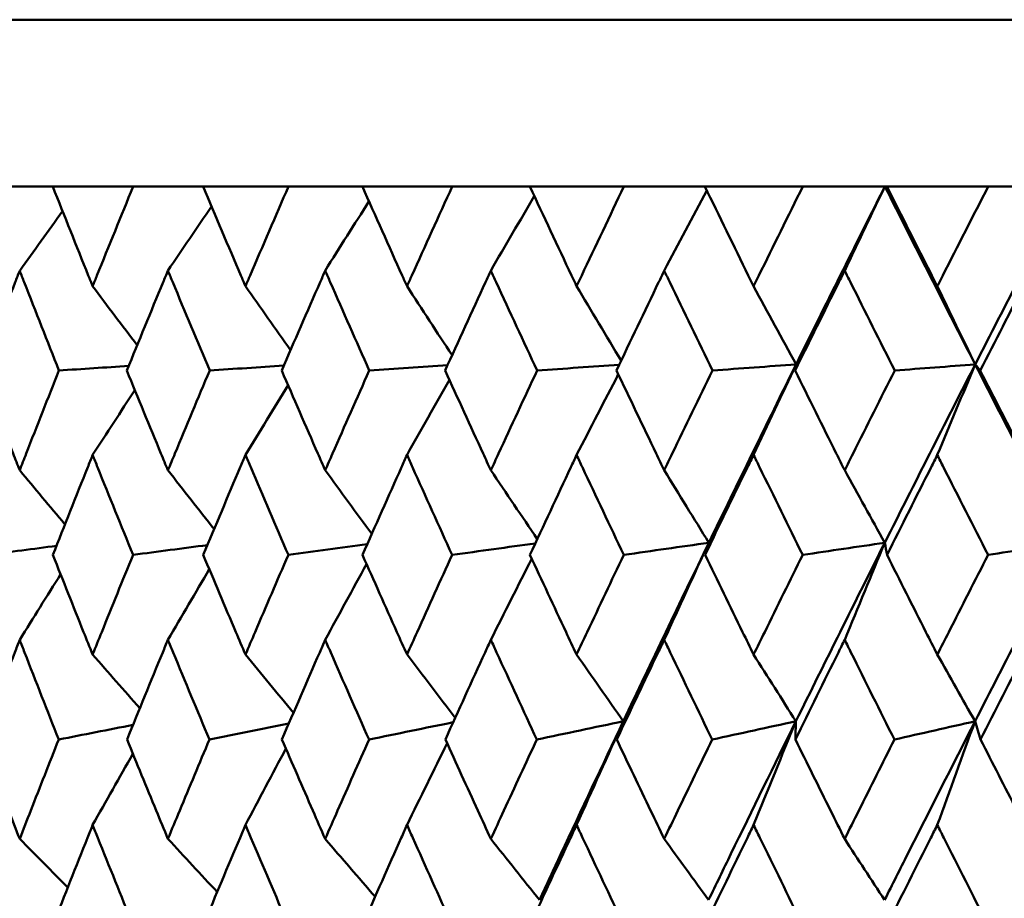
# Model space of a CAD drawing. Header units: millimetres. Extents: x 172 to 1631, y 500 to 2693.
# Tile 156 of 218: x 919.65 to 925.56, y 583.34 to 588.6. Entities that reach past the tile are written whole.
import ezdxf

# ---------------------------------------------------------------- set-up
doc = ezdxf.new("R2010")
doc.units = ezdxf.units.MM
doc.header["$LTSCALE"] = 10
doc.layers.add('Widoczne (ISO)', color=7, linetype='Continuous', lineweight=50)

msp = doc.modelspace()

# ---------------------------------------------------------------- linework, layer by layer
at = {"layer": 'Widoczne (ISO)'}
for p, q in [((916.2343, 588.6019), (952.2343, 588.6019)), ((919.4596, 587.6019), (919.8532, 587.6019)), ((920.3352, 587.6019), (919.8532, 587.6019)), ((920.3352, 587.6019), (920.7543, 587.6019)), ((921.2656, 587.6019), (920.7543, 587.6019)), ((921.2656, 587.6019), (921.7086, 587.6019)), ((922.2472, 587.6019), (921.7086, 587.6019)), ((922.2472, 587.6019), (922.7123, 587.6019)), ((923.2761, 587.6019), (922.7123, 587.6019)), ((923.2761, 587.6019), (923.7616, 587.6019)), ((924.3483, 587.6019), (923.7616, 587.6019)), ((924.3483, 587.6019), (924.8401, 587.6019)), ((924.8401, 587.6019), (924.8521, 587.6019)), ((925.4594, 587.6019), (924.8521, 587.6019)), ((925.4594, 587.6019), (925.9316, 587.6019))]:
    msp.add_line(p, q, dxfattribs=at)
msp.add_circle((934.2343, 549.6019), 50, dxfattribs=at)
for points, knots in [([(919.8532, 587.6019), (919.9236, 587.4243), (919.9946, 587.2467), (920.0748, 587.0474), (920.0834, 587.0259), (920.0921, 587.0043)], [0, 0, 0, 0, 0.06135239, 0.06135239, 0.06879633, 0.06879633, 0.06879633, 0.06879633]), ([(920.0921, 587.0043), (920.1008, 587.0259), (920.1095, 587.0474), (920.1899, 587.2466), (920.2623, 587.4243), (920.3352, 587.6019)], [0.05393723, 0.05393723, 0.05393723, 0.05393723, 0.06137399, 0.06137399, 0.12273355, 0.12273355, 0.12273355, 0.12273355]), ([(920.7543, 587.6019), (920.8292, 587.4243), (920.9045, 587.2467), (920.9896, 587.0474), (920.9988, 587.0259), (921.008, 587.0043)], [0, 0, 0, 0, 0.06135239, 0.06135239, 0.06879633, 0.06879633, 0.06879633, 0.06879633]), ([(921.008, 587.0043), (921.0172, 587.0259), (921.0264, 587.0474), (921.1118, 587.2466), (921.1884, 587.4243), (921.2656, 587.6019)], [0.05393723, 0.05393723, 0.05393723, 0.05393723, 0.06137399, 0.06137399, 0.12273355, 0.12273355, 0.12273355, 0.12273355]), ([(921.7086, 587.6019), (921.7876, 587.4243), (921.8671, 587.2467), (921.9567, 587.0474), (921.9664, 587.0259), (921.9761, 587.0043)], [0, 0, 0, 0, 0.06135239, 0.06135239, 0.06879633, 0.06879633, 0.06879633, 0.06879633]), ([(921.9761, 587.0043), (921.9858, 587.0259), (921.9955, 587.0474), (922.0854, 587.2466), (922.166, 587.4243), (922.2472, 587.6019)], [0.05393723, 0.05393723, 0.05393723, 0.05393723, 0.06137399, 0.06137399, 0.12273355, 0.12273355, 0.12273355, 0.12273355]), ([(922.7123, 587.6019), (922.7952, 587.4243), (922.8785, 587.2467), (922.9723, 587.0474), (922.9824, 587.0259), (922.9926, 587.0043)], [0, 0, 0, 0, 0.06135239, 0.06135239, 0.06879633, 0.06879633, 0.06879633, 0.06879633]), ([(922.9926, 587.0043), (923.0027, 587.0259), (923.0129, 587.0474), (923.1069, 587.2466), (923.1913, 587.4243), (923.2761, 587.6019)], [0.05393723, 0.05393723, 0.05393723, 0.05393723, 0.06137399, 0.06137399, 0.12273355, 0.12273355, 0.12273355, 0.12273355]), ([(923.7616, 587.6019), (923.8479, 587.4243), (923.9346, 587.2467), (924.0323, 587.0474), (924.0429, 587.0259), (924.0534, 587.0043)], [0, 0, 0, 0, 0.06135239, 0.06135239, 0.06879633, 0.06879633, 0.06879633, 0.06879633]), ([(924.0534, 587.0043), (924.064, 587.0259), (924.0746, 587.0474), (924.1724, 587.2466), (924.2601, 587.4243), (924.3483, 587.6019)], [0.05393723, 0.05393723, 0.05393723, 0.05393723, 0.06137399, 0.06137399, 0.12273355, 0.12273355, 0.12273355, 0.12273355]), ([(924.8521, 587.6019), (924.9416, 587.4243), (925.0315, 587.2467), (925.1326, 587.0474), (925.1435, 587.0259), (925.1544, 587.0043)], [0, 0, 0, 0, 0.06135239, 0.06135239, 0.06879633, 0.06879633, 0.06879633, 0.06879633]), ([(925.1544, 587.0043), (925.1654, 587.0259), (925.1763, 587.0474), (925.2776, 587.2466), (925.3683, 587.4243), (925.4594, 587.6019)], [0.05393723, 0.05393723, 0.05393723, 0.05393723, 0.06137399, 0.06137399, 0.12273355, 0.12273355, 0.12273355, 0.12273355]), ([(919.6549, 587.0977), (919.6458, 587.0745), (919.6368, 587.0513), (919.5592, 586.8519), (919.4912, 586.6756), (919.4239, 586.4993)], [0.05804162, 0.05804162, 0.05804162, 0.05804162, 0.06605559, 0.06605559, 0.12689392, 0.12689392, 0.12689392, 0.12689392]), ([(919.8901, 586.4993), (919.8203, 586.6756), (919.7509, 586.8518), (919.673, 587.0512), (919.6639, 587.0745), (919.6549, 587.0977)], [0.00523804, 0.00523804, 0.00523804, 0.00523804, 0.06606705, 0.06606705, 0.07409033, 0.07409033, 0.07409033, 0.07409033]), ([(920.5433, 587.0977), (920.5337, 587.0745), (920.524, 587.0513), (920.4414, 586.8519), (920.3689, 586.6756), (920.297, 586.4993)], [0.05804162, 0.05804162, 0.05804162, 0.05804162, 0.06605559, 0.06605559, 0.12689392, 0.12689392, 0.12689392, 0.12689392]), ([(920.7936, 586.4993), (920.7193, 586.6756), (920.6456, 586.8518), (920.5626, 587.0512), (920.553, 587.0745), (920.5433, 587.0977)], [0.00523804, 0.00523804, 0.00523804, 0.00523804, 0.06606705, 0.06606705, 0.07409033, 0.07409033, 0.07409033, 0.07409033]), ([(921.4858, 587.0977), (921.4756, 587.0745), (921.4654, 587.0513), (921.378, 586.8519), (921.3014, 586.6756), (921.2252, 586.4993)], [0.05804162, 0.05804162, 0.05804162, 0.05804162, 0.06605559, 0.06605559, 0.12689392, 0.12689392, 0.12689392, 0.12689392]), ([(921.75, 586.4993), (921.6717, 586.6756), (921.5938, 586.8518), (921.5062, 587.0512), (921.496, 587.0745), (921.4858, 587.0977)], [0.00523804, 0.00523804, 0.00523804, 0.00523804, 0.06606705, 0.06606705, 0.07409033, 0.07409033, 0.07409033, 0.07409033]), ([(922.4786, 587.0977), (922.4679, 587.0745), (922.4572, 587.0513), (922.3654, 586.8519), (922.2848, 586.6756), (922.2047, 586.4993)], [0.05804162, 0.05804162, 0.05804162, 0.05804162, 0.06605559, 0.06605559, 0.12689392, 0.12689392, 0.12689392, 0.12689392]), ([(922.7558, 586.4993), (922.6737, 586.6756), (922.592, 586.8518), (922.5, 587.0512), (922.4893, 587.0745), (922.4786, 587.0977)], [0.00523804, 0.00523804, 0.00523804, 0.00523804, 0.06606705, 0.06606705, 0.07409033, 0.07409033, 0.07409033, 0.07409033]), ([(923.5177, 587.0977), (923.5066, 587.0745), (923.4954, 587.0513), (923.3996, 586.8519), (923.3154, 586.6756), (923.2317, 586.4993)], [0.05804162, 0.05804162, 0.05804162, 0.05804162, 0.06605559, 0.06605559, 0.12689392, 0.12689392, 0.12689392, 0.12689392]), ([(923.8068, 586.4993), (923.7213, 586.6756), (923.6361, 586.8518), (923.5401, 587.0512), (923.5289, 587.0745), (923.5177, 587.0977)], [0.00523804, 0.00523804, 0.00523804, 0.00523804, 0.06606705, 0.06606705, 0.07409033, 0.07409033, 0.07409033, 0.07409033]), ([(924.5992, 587.0977), (924.5876, 587.0745), (924.576, 587.0513), (924.4766, 586.8519), (924.3891, 586.6756), (924.3021, 586.4993)], [0.05804162, 0.05804162, 0.05804162, 0.05804162, 0.06605559, 0.06605559, 0.12689392, 0.12689392, 0.12689392, 0.12689392]), ([(924.899, 586.4993), (924.8104, 586.6756), (924.722, 586.8518), (924.6224, 587.0512), (924.6108, 587.0745), (924.5992, 587.0977)], [0.00523804, 0.00523804, 0.00523804, 0.00523804, 0.06606705, 0.06606705, 0.07409033, 0.07409033, 0.07409033, 0.07409033]), ([(925.7187, 587.0977), (925.7067, 587.0745), (925.6947, 587.0513), (925.5921, 586.8519), (925.5017, 586.6756), (925.4117, 586.4993)], [0.05804162, 0.05804162, 0.05804162, 0.05804162, 0.06605559, 0.06605559, 0.12689392, 0.12689392, 0.12689392, 0.12689392]), ([(919.4239, 586.4993), (919.4874, 586.3334), (919.5514, 586.1674), (919.6288, 585.968), (919.6418, 585.9345), (919.6549, 585.9011)], [0.00418374, 0.00418374, 0.00418374, 0.00418374, 0.06147247, 0.06147247, 0.07302352, 0.07302352, 0.07302352, 0.07302352]), ([(919.6549, 585.9011), (919.6679, 585.9345), (919.681, 585.968), (919.7589, 586.1674), (919.8243, 586.3334), (919.8901, 586.4993)], [0.04993807, 0.04993807, 0.04993807, 0.04993807, 0.0614821, 0.0614821, 0.11877783, 0.11877783, 0.11877783, 0.11877783]), ([(920.297, 586.4993), (920.3648, 586.3334), (920.433, 586.1674), (920.5156, 585.968), (920.5294, 585.9345), (920.5433, 585.9011)], [0.00418374, 0.00418374, 0.00418374, 0.00418374, 0.06147247, 0.06147247, 0.07302352, 0.07302352, 0.07302352, 0.07302352]), ([(920.5433, 585.9011), (920.5572, 585.9345), (920.5711, 585.968), (920.654, 586.1674), (920.7236, 586.3334), (920.7936, 586.4993)], [0.04993807, 0.04993807, 0.04993807, 0.04993807, 0.0614821, 0.0614821, 0.11877783, 0.11877783, 0.11877783, 0.11877783]), ([(921.2252, 586.4993), (921.297, 586.3334), (921.3692, 586.1674), (921.4564, 585.968), (921.4711, 585.9345), (921.4858, 585.9011)], [0.00418374, 0.00418374, 0.00418374, 0.00418374, 0.06147247, 0.06147247, 0.07302352, 0.07302352, 0.07302352, 0.07302352]), ([(921.4858, 585.9011), (921.5004, 585.9345), (921.5151, 585.968), (921.6028, 586.1674), (921.6762, 586.3334), (921.75, 586.4993)], [0.04993807, 0.04993807, 0.04993807, 0.04993807, 0.0614821, 0.0614821, 0.11877783, 0.11877783, 0.11877783, 0.11877783]), ([(922.2047, 586.4993), (922.2802, 586.3334), (922.3561, 586.1674), (922.4478, 585.968), (922.4631, 585.9345), (922.4786, 585.9011)], [0.00418374, 0.00418374, 0.00418374, 0.00418374, 0.06147247, 0.06147247, 0.07302352, 0.07302352, 0.07302352, 0.07302352]), ([(922.4786, 585.9011), (922.4939, 585.9345), (922.5094, 585.968), (922.6014, 586.1674), (922.6784, 586.3334), (922.7558, 586.4993)], [0.04993807, 0.04993807, 0.04993807, 0.04993807, 0.0614821, 0.0614821, 0.11877783, 0.11877783, 0.11877783, 0.11877783]), ([(923.2317, 586.4993), (923.3106, 586.3334), (923.3899, 586.1674), (923.4856, 585.968), (923.5016, 585.9345), (923.5177, 585.9011)], [0.00418374, 0.00418374, 0.00418374, 0.00418374, 0.06147247, 0.06147247, 0.07302352, 0.07302352, 0.07302352, 0.07302352]), ([(923.5177, 585.9011), (923.5338, 585.9345), (923.5499, 585.968), (923.6459, 586.1674), (923.7262, 586.3334), (923.8068, 586.4993)], [0.04993807, 0.04993807, 0.04993807, 0.04993807, 0.0614821, 0.0614821, 0.11877783, 0.11877783, 0.11877783, 0.11877783]), ([(924.3021, 586.4993), (924.3842, 586.3334), (924.4665, 586.1674), (924.5658, 585.968), (924.5825, 585.9345), (924.5992, 585.9011)], [0.00418374, 0.00418374, 0.00418374, 0.00418374, 0.06147247, 0.06147247, 0.07302352, 0.07302352, 0.07302352, 0.07302352]), ([(924.5992, 585.9011), (924.6159, 585.9345), (924.6326, 585.968), (924.7322, 586.1674), (924.8154, 586.3334), (924.899, 586.4993)], [0.04993807, 0.04993807, 0.04993807, 0.04993807, 0.0614821, 0.0614821, 0.11877783, 0.11877783, 0.11877783, 0.11877783]), ([(925.4117, 586.4993), (925.4966, 586.3334), (925.5816, 586.1674), (925.6842, 585.968), (925.7014, 585.9345), (925.7187, 585.9011)], [0.00418374, 0.00418374, 0.00418374, 0.00418374, 0.06147247, 0.06147247, 0.07302352, 0.07302352, 0.07302352, 0.07302352]), ([(920.0921, 585.993), (920.0823, 585.9686), (920.0725, 585.9441), (919.9925, 585.7445), (919.9229, 585.5694), (919.8538, 585.3942)], [0.06241522, 0.06241522, 0.06241522, 0.06241522, 0.0708546, 0.0708546, 0.13127416, 0.13127416, 0.13127416, 0.13127416]), ([(920.3345, 585.3942), (920.2631, 585.5693), (920.1921, 585.7444), (920.1118, 585.944), (920.102, 585.9685), (920.0921, 585.993)], [0.01044349, 0.01044349, 0.01044349, 0.01044349, 0.07085106, 0.07085106, 0.07930241, 0.07930241, 0.07930241, 0.07930241]), ([(921.008, 585.993), (920.9976, 585.9686), (920.9872, 585.9441), (920.9023, 585.7445), (920.8284, 585.5694), (920.755, 585.3942)], [0.06241522, 0.06241522, 0.06241522, 0.06241522, 0.0708546, 0.0708546, 0.13127416, 0.13127416, 0.13127416, 0.13127416]), ([(921.2649, 585.3942), (921.1892, 585.5693), (921.1141, 585.7444), (921.0289, 585.944), (921.0185, 585.9685), (921.008, 585.993)], [0.01044349, 0.01044349, 0.01044349, 0.01044349, 0.07085106, 0.07085106, 0.07930241, 0.07930241, 0.07930241, 0.07930241]), ([(921.9761, 585.993), (921.9651, 585.9686), (921.9542, 585.9441), (921.8648, 585.7445), (921.7868, 585.5694), (921.7093, 585.3942)], [0.06241522, 0.06241522, 0.06241522, 0.06241522, 0.0708546, 0.0708546, 0.13127416, 0.13127416, 0.13127416, 0.13127416]), ([(922.2464, 585.3942), (922.1669, 585.5693), (922.0878, 585.7444), (921.9981, 585.944), (921.9871, 585.9685), (921.9761, 585.993)], [0.01044349, 0.01044349, 0.01044349, 0.01044349, 0.07085106, 0.07085106, 0.07930241, 0.07930241, 0.07930241, 0.07930241]), ([(922.9926, 585.993), (922.9811, 585.9686), (922.9696, 585.9441), (922.876, 585.7445), (922.7943, 585.5694), (922.7131, 585.3942)], [0.06241522, 0.06241522, 0.06241522, 0.06241522, 0.0708546, 0.0708546, 0.13127416, 0.13127416, 0.13127416, 0.13127416]), ([(923.2753, 585.3942), (923.1922, 585.5693), (923.1095, 585.7444), (923.0156, 585.944), (923.0041, 585.9685), (922.9926, 585.993)], [0.01044349, 0.01044349, 0.01044349, 0.01044349, 0.07085106, 0.07085106, 0.07930241, 0.07930241, 0.07930241, 0.07930241]), ([(924.0534, 585.993), (924.0415, 585.9686), (924.0295, 585.9441), (923.9321, 585.7445), (923.847, 585.5694), (923.7624, 585.3942)], [0.06241522, 0.06241522, 0.06241522, 0.06241522, 0.0708546, 0.0708546, 0.13127416, 0.13127416, 0.13127416, 0.13127416]), ([(924.3474, 585.3942), (924.2611, 585.5693), (924.1751, 585.7444), (924.0774, 585.944), (924.0654, 585.9685), (924.0534, 585.993)], [0.01044349, 0.01044349, 0.01044349, 0.01044349, 0.07085106, 0.07085106, 0.07930241, 0.07930241, 0.07930241, 0.07930241]), ([(925.1544, 585.993), (925.1421, 585.9686), (925.1297, 585.9441), (925.0288, 585.7445), (924.9407, 585.5694), (924.8529, 585.3942)], [0.06241522, 0.06241522, 0.06241522, 0.06241522, 0.0708546, 0.0708546, 0.13127416, 0.13127416, 0.13127416, 0.13127416]), ([(925.4586, 585.3942), (925.3693, 585.5693), (925.2803, 585.7444), (925.1792, 585.944), (925.1668, 585.9685), (925.1544, 585.993)], [0.01044349, 0.01044349, 0.01044349, 0.01044349, 0.07085106, 0.07085106, 0.07930241, 0.07930241, 0.07930241, 0.07930241]), ([(919.8538, 585.3942), (919.9147, 585.2401), (919.9761, 585.0861), (920.0559, 584.8869), (920.074, 584.8417), (920.0921, 584.7966)], [0.00838421, 0.00838421, 0.00838421, 0.00838421, 0.06155515, 0.06155515, 0.07712864, 0.07712864, 0.07712864, 0.07712864]), ([(920.0921, 584.7966), (920.1103, 584.8417), (920.1284, 584.8868), (920.2088, 585.086), (920.2715, 585.2401), (920.3345, 585.3942)], [0.04598621, 0.04598621, 0.04598621, 0.04598621, 0.06155279, 0.06155279, 0.11473062, 0.11473062, 0.11473062, 0.11473062]), ([(920.755, 585.3942), (920.8197, 585.2401), (920.8849, 585.0861), (920.9695, 584.8869), (920.9888, 584.8417), (921.008, 584.7966)], [0.00838421, 0.00838421, 0.00838421, 0.00838421, 0.06155515, 0.06155515, 0.07712864, 0.07712864, 0.07712864, 0.07712864]), ([(921.008, 584.7966), (921.0273, 584.8417), (921.0465, 584.8868), (921.1318, 585.086), (921.1981, 585.2401), (921.2649, 585.3942)], [0.04598621, 0.04598621, 0.04598621, 0.04598621, 0.06155279, 0.06155279, 0.11473062, 0.11473062, 0.11473062, 0.11473062]), ([(921.7093, 585.3942), (921.7777, 585.2401), (921.8463, 585.0861), (921.9356, 584.8869), (921.9558, 584.8417), (921.9761, 584.7966)], [0.00838421, 0.00838421, 0.00838421, 0.00838421, 0.06155515, 0.06155515, 0.07712864, 0.07712864, 0.07712864, 0.07712864]), ([(921.9761, 584.7966), (921.9964, 584.8417), (922.0167, 584.8868), (922.1065, 585.086), (922.1763, 585.2401), (922.2464, 585.3942)], [0.04598621, 0.04598621, 0.04598621, 0.04598621, 0.06155279, 0.06155279, 0.11473062, 0.11473062, 0.11473062, 0.11473062]), ([(922.7131, 585.3942), (922.7847, 585.2401), (922.8567, 585.0861), (922.9502, 584.8869), (922.9714, 584.8417), (922.9926, 584.7966)], [0.00838421, 0.00838421, 0.00838421, 0.00838421, 0.06155515, 0.06155515, 0.07712864, 0.07712864, 0.07712864, 0.07712864]), ([(922.9926, 584.7966), (923.0138, 584.8417), (923.035, 584.8868), (923.129, 585.086), (923.202, 585.2401), (923.2753, 585.3942)], [0.04598621, 0.04598621, 0.04598621, 0.04598621, 0.06155279, 0.06155279, 0.11473062, 0.11473062, 0.11473062, 0.11473062]), ([(923.7624, 585.3942), (923.837, 585.2401), (923.912, 585.0861), (924.0093, 584.8869), (924.0313, 584.8417), (924.0534, 584.7966)], [0.00838421, 0.00838421, 0.00838421, 0.00838421, 0.06155515, 0.06155515, 0.07712864, 0.07712864, 0.07712864, 0.07712864]), ([(924.0534, 584.7966), (924.0755, 584.8417), (924.0976, 584.8868), (924.1953, 585.086), (924.2712, 585.2401), (924.3474, 585.3942)], [0.04598621, 0.04598621, 0.04598621, 0.04598621, 0.06155279, 0.06155279, 0.11473062, 0.11473062, 0.11473062, 0.11473062]), ([(924.8529, 585.3942), (924.9303, 585.2401), (925.008, 585.0861), (925.1087, 584.8869), (925.1316, 584.8417), (925.1544, 584.7966)], [0.00838421, 0.00838421, 0.00838421, 0.00838421, 0.06155515, 0.06155515, 0.07712864, 0.07712864, 0.07712864, 0.07712864]), ([(925.1544, 584.7966), (925.1773, 584.8417), (925.2002, 584.8868), (925.3013, 585.086), (925.3798, 585.2401), (925.4586, 585.3942)], [0.04598621, 0.04598621, 0.04598621, 0.04598621, 0.06155279, 0.06155279, 0.11473062, 0.11473062, 0.11473062, 0.11473062]), ([(919.6549, 584.8854), (919.6451, 584.8601), (919.6353, 584.8348), (919.5582, 584.6355), (919.4914, 584.4615), (919.4251, 584.2874)], [0.06686277, 0.06686277, 0.06686277, 0.06686277, 0.07557848, 0.07557848, 0.13558897, 0.13558897, 0.13558897, 0.13558897]), ([(919.8888, 584.2874), (919.8202, 584.4614), (919.752, 584.6354), (919.6745, 584.8347), (919.6647, 584.8601), (919.6549, 584.8854)], [0.01556037, 0.01556037, 0.01556037, 0.01556037, 0.07555527, 0.07555527, 0.08428623, 0.08428623, 0.08428623, 0.08428623]), ([(920.5433, 584.8854), (920.5329, 584.8601), (920.5224, 584.8348), (920.4403, 584.6355), (920.3691, 584.4615), (920.2984, 584.2874)], [0.06686277, 0.06686277, 0.06686277, 0.06686277, 0.07557848, 0.07557848, 0.13558897, 0.13558897, 0.13558897, 0.13558897]), ([(920.7922, 584.2874), (920.7192, 584.4614), (920.6467, 584.6354), (920.5642, 584.8347), (920.5538, 584.8601), (920.5433, 584.8854)], [0.01556037, 0.01556037, 0.01556037, 0.01556037, 0.07555527, 0.07555527, 0.08428623, 0.08428623, 0.08428623, 0.08428623]), ([(921.4858, 584.8854), (921.4747, 584.8601), (921.4637, 584.8348), (921.3769, 584.6355), (921.3015, 584.4615), (921.2266, 584.2874)], [0.06686277, 0.06686277, 0.06686277, 0.06686277, 0.07557848, 0.07557848, 0.13558897, 0.13558897, 0.13558897, 0.13558897]), ([(921.7486, 584.2874), (921.6716, 584.4614), (921.5951, 584.6354), (921.5079, 584.8347), (921.4968, 584.8601), (921.4858, 584.8854)], [0.01556037, 0.01556037, 0.01556037, 0.01556037, 0.07555527, 0.07555527, 0.08428623, 0.08428623, 0.08428623, 0.08428623]), ([(922.4786, 584.8854), (922.467, 584.8601), (922.4554, 584.8348), (922.3642, 584.6355), (922.285, 584.4615), (922.2062, 584.2874)], [0.06686277, 0.06686277, 0.06686277, 0.06686277, 0.07557848, 0.07557848, 0.13558897, 0.13558897, 0.13558897, 0.13558897]), ([(922.7542, 584.2874), (922.6736, 584.4614), (922.5933, 584.6354), (922.5018, 584.8347), (922.4902, 584.8601), (922.4786, 584.8854)], [0.01556037, 0.01556037, 0.01556037, 0.01556037, 0.07555527, 0.07555527, 0.08428623, 0.08428623, 0.08428623, 0.08428623]), ([(923.5177, 584.8854), (923.5056, 584.8601), (923.4935, 584.8348), (923.3983, 584.6355), (923.3156, 584.4615), (923.2333, 584.2874)], [0.06686277, 0.06686277, 0.06686277, 0.06686277, 0.07557848, 0.07557848, 0.13558897, 0.13558897, 0.13558897, 0.13558897]), ([(923.8052, 584.2874), (923.7211, 584.4614), (923.6374, 584.6354), (923.542, 584.8347), (923.5298, 584.8601), (923.5177, 584.8854)], [0.01556037, 0.01556037, 0.01556037, 0.01556037, 0.07555527, 0.07555527, 0.08428623, 0.08428623, 0.08428623, 0.08428623]), ([(924.5992, 584.8854), (924.5866, 584.8601), (924.5741, 584.8348), (924.4752, 584.6355), (924.3893, 584.4615), (924.3038, 584.2874)], [0.06686277, 0.06686277, 0.06686277, 0.06686277, 0.07557848, 0.07557848, 0.13558897, 0.13558897, 0.13558897, 0.13558897]), ([(924.8974, 584.2874), (924.8102, 584.4614), (924.7234, 584.6354), (924.6243, 584.8347), (924.6118, 584.8601), (924.5992, 584.8854)], [0.01556037, 0.01556037, 0.01556037, 0.01556037, 0.07555527, 0.07555527, 0.08428623, 0.08428623, 0.08428623, 0.08428623]), ([(925.7187, 584.8854), (925.7057, 584.8601), (925.6928, 584.8348), (925.5907, 584.6355), (925.5019, 584.4615), (925.4134, 584.2874)], [0.06686277, 0.06686277, 0.06686277, 0.06686277, 0.07557848, 0.07557848, 0.13558897, 0.13558897, 0.13558897, 0.13558897]), ([(923.2724, 584.3969), (923.1468, 584.1319), (923.0221, 583.8669), (922.8556, 583.51), (922.8129, 583.418), (922.7702, 583.326)], [0.3692784, 0.3692784, 0.3692784, 0.3692784, 0.4608442, 0.4608442, 0.492629, 0.492629, 0.492629, 0.492629]), ([(924.3068, 584.3969), (924.1761, 584.1319), (924.0463, 583.8669), (923.8727, 583.51), (923.8281, 583.418), (923.7836, 583.326)], [0.3692784, 0.3692784, 0.3692784, 0.3692784, 0.4608442, 0.4608442, 0.492629, 0.492629, 0.492629, 0.492629]), ([(925.3805, 584.3969), (925.2452, 584.1319), (925.1107, 583.8669), (924.9307, 583.51), (924.8844, 583.418), (924.8382, 583.326)], [0.3692784, 0.3692784, 0.3692784, 0.3692784, 0.4608442, 0.4608442, 0.492629, 0.492629, 0.492629, 0.492629]), ([(919.4251, 584.2874), (919.4794, 584.1454), (919.534, 584.0034), (919.6109, 583.8049), (919.6329, 583.7484), (919.6549, 583.6919)], [0.01259731, 0.01259731, 0.01259731, 0.01259731, 0.06159863, 0.06159863, 0.08110666, 0.08110666, 0.08110666, 0.08110666]), ([(919.6549, 583.6919), (919.6769, 583.7484), (919.6989, 583.8049), (919.7766, 584.0034), (919.8325, 584.1454), (919.8888, 584.2874)], [0.04208868, 0.04208868, 0.04208868, 0.04208868, 0.06158988, 0.06158988, 0.11059803, 0.11059803, 0.11059803, 0.11059803]), ([(920.2984, 584.2874), (920.3563, 584.1454), (920.4146, 584.0034), (920.4965, 583.8049), (920.5199, 583.7484), (920.5433, 583.6919)], [0.01259731, 0.01259731, 0.01259731, 0.01259731, 0.06159863, 0.06159863, 0.08110666, 0.08110666, 0.08110666, 0.08110666]), ([(920.5433, 583.6919), (920.5667, 583.7484), (920.5902, 583.8049), (920.6729, 584.0034), (920.7324, 584.1454), (920.7922, 584.2874)], [0.04208868, 0.04208868, 0.04208868, 0.04208868, 0.06158988, 0.06158988, 0.11059803, 0.11059803, 0.11059803, 0.11059803]), ([(921.2266, 584.2874), (921.288, 584.1454), (921.3496, 584.0034), (921.4363, 583.8049), (921.461, 583.7484), (921.4858, 583.6919)], [0.01259731, 0.01259731, 0.01259731, 0.01259731, 0.06159863, 0.06159863, 0.08110666, 0.08110666, 0.08110666, 0.08110666]), ([(921.4858, 583.6919), (921.5105, 583.7484), (921.5354, 583.8049), (921.6227, 584.0034), (921.6855, 584.1454), (921.7486, 584.2874)], [0.04208868, 0.04208868, 0.04208868, 0.04208868, 0.06158988, 0.06158988, 0.11059803, 0.11059803, 0.11059803, 0.11059803]), ([(922.2062, 584.2874), (922.2707, 584.1454), (922.3356, 584.0034), (922.4266, 583.8049), (922.4525, 583.7484), (922.4786, 583.6919)], [0.01259731, 0.01259731, 0.01259731, 0.01259731, 0.06159863, 0.06159863, 0.08110666, 0.08110666, 0.08110666, 0.08110666]), ([(922.4786, 583.6919), (922.5046, 583.7484), (922.5306, 583.8049), (922.6223, 584.0034), (922.6881, 584.1454), (922.7542, 584.2874)], [0.04208868, 0.04208868, 0.04208868, 0.04208868, 0.06158988, 0.06158988, 0.11059803, 0.11059803, 0.11059803, 0.11059803]), ([(923.2333, 584.2874), (923.3007, 584.1454), (923.3684, 584.0034), (923.4635, 583.8049), (923.4906, 583.7484), (923.5177, 583.6919)], [0.01259731, 0.01259731, 0.01259731, 0.01259731, 0.06159863, 0.06159863, 0.08110666, 0.08110666, 0.08110666, 0.08110666]), ([(923.5177, 583.6919), (923.5449, 583.7484), (923.572, 583.8049), (923.6677, 584.0034), (923.7363, 584.1454), (923.8052, 584.2874)], [0.04208868, 0.04208868, 0.04208868, 0.04208868, 0.06158988, 0.06158988, 0.11059803, 0.11059803, 0.11059803, 0.11059803]), ([(924.3038, 584.2874), (924.3739, 584.1454), (924.4442, 584.0034), (924.5429, 583.8049), (924.571, 583.7484), (924.5992, 583.6919)], [0.01259731, 0.01259731, 0.01259731, 0.01259731, 0.06159863, 0.06159863, 0.08110666, 0.08110666, 0.08110666, 0.08110666]), ([(924.5992, 583.6919), (924.6273, 583.7484), (924.6555, 583.8049), (924.7547, 584.0034), (924.8259, 584.1454), (924.8974, 584.2874)], [0.04208868, 0.04208868, 0.04208868, 0.04208868, 0.06158988, 0.06158988, 0.11059803, 0.11059803, 0.11059803, 0.11059803]), ([(925.4134, 584.2874), (925.4859, 584.1454), (925.5586, 584.0034), (925.6605, 583.8049), (925.6896, 583.7484), (925.7187, 583.6919)], [0.01259731, 0.01259731, 0.01259731, 0.01259731, 0.06159863, 0.06159863, 0.08110666, 0.08110666, 0.08110666, 0.08110666]), ([(920.0921, 583.7757), (920.0819, 583.7501), (920.0717, 583.7246), (919.9924, 583.526), (919.9239, 583.3529), (919.8558, 583.1798)], [0.07138254, 0.07138254, 0.07138254, 0.07138254, 0.08018544, 0.08018544, 0.13983561, 0.13983561, 0.13983561, 0.13983561]), ([(920.3324, 583.1798), (920.2621, 583.3528), (920.1922, 583.5259), (920.1126, 583.7245), (920.1024, 583.7501), (920.0921, 583.7757)], [0.02053386, 0.02053386, 0.02053386, 0.02053386, 0.08016461, 0.08016461, 0.08898694, 0.08898694, 0.08898694, 0.08898694]), ([(921.008, 583.7757), (920.9972, 583.7501), (920.9864, 583.7246), (920.9022, 583.526), (920.8294, 583.3529), (920.7571, 583.1798)], [0.07138254, 0.07138254, 0.07138254, 0.07138254, 0.08018544, 0.08018544, 0.13983561, 0.13983561, 0.13983561, 0.13983561]), ([(921.2627, 583.1798), (921.1882, 583.3528), (921.1142, 583.5259), (921.0298, 583.7245), (921.0189, 583.7501), (921.008, 583.7757)], [0.02053386, 0.02053386, 0.02053386, 0.02053386, 0.08016461, 0.08016461, 0.08898694, 0.08898694, 0.08898694, 0.08898694]), ([(921.9761, 583.7757), (921.9647, 583.7501), (921.9533, 583.7246), (921.8647, 583.526), (921.7879, 583.3529), (921.7116, 583.1798)], [0.07138254, 0.07138254, 0.07138254, 0.07138254, 0.08018544, 0.08018544, 0.13983561, 0.13983561, 0.13983561, 0.13983561]), ([(922.2441, 583.1798), (922.1658, 583.3528), (922.0879, 583.5259), (921.999, 583.7245), (921.9876, 583.7501), (921.9761, 583.7757)], [0.02053386, 0.02053386, 0.02053386, 0.02053386, 0.08016461, 0.08016461, 0.08898694, 0.08898694, 0.08898694, 0.08898694]), ([(922.9926, 583.7757), (922.9806, 583.7501), (922.9687, 583.7246), (922.8759, 583.526), (922.7955, 583.3529), (922.7154, 583.1798)], [0.07138254, 0.07138254, 0.07138254, 0.07138254, 0.08018544, 0.08018544, 0.13983561, 0.13983561, 0.13983561, 0.13983561]), ([(923.2729, 583.1798), (923.1911, 583.3528), (923.1096, 583.5259), (923.0166, 583.7245), (923.0046, 583.7501), (922.9926, 583.7757)], [0.02053386, 0.02053386, 0.02053386, 0.02053386, 0.08016461, 0.08016461, 0.08898694, 0.08898694, 0.08898694, 0.08898694]), ([(924.0534, 583.7757), (924.041, 583.7501), (924.0286, 583.7246), (923.932, 583.526), (923.8482, 583.3529), (923.7648, 583.1798)], [0.07138254, 0.07138254, 0.07138254, 0.07138254, 0.08018544, 0.08018544, 0.13983561, 0.13983561, 0.13983561, 0.13983561]), ([(924.345, 583.1798), (924.2599, 583.3528), (924.1752, 583.5259), (924.0784, 583.7245), (924.0659, 583.7501), (924.0534, 583.7757)], [0.02053386, 0.02053386, 0.02053386, 0.02053386, 0.08016461, 0.08016461, 0.08898694, 0.08898694, 0.08898694, 0.08898694]), ([(925.1544, 583.7757), (925.1416, 583.7501), (925.1287, 583.7246), (925.0287, 583.526), (924.9419, 583.3529), (924.8555, 583.1798)], [0.07138254, 0.07138254, 0.07138254, 0.07138254, 0.08018544, 0.08018544, 0.13983561, 0.13983561, 0.13983561, 0.13983561]), ([(925.456, 583.1798), (925.3681, 583.3528), (925.2805, 583.5259), (925.1803, 583.7245), (925.1673, 583.7501), (925.1544, 583.7757)], [0.02053386, 0.02053386, 0.02053386, 0.02053386, 0.08016461, 0.08016461, 0.08898694, 0.08898694, 0.08898694, 0.08898694])]:
    msp.add_open_spline(points, degree=3, knots=knots, dxfattribs=at)
for points in [[(923.5177, 587.0977), (923.6026, 587.2583), (923.6877, 587.4185), (923.773, 587.5783)], [(924.8401, 587.6019), (924.661, 587.2467), (924.4836, 586.8913), (924.3078, 586.5357)], [(924.5992, 587.0977), (924.6793, 587.2662), (924.7596, 587.4343), (924.8401, 587.6019)], [(924.8401, 587.6019), (925.0191, 587.2467), (925.1996, 586.8913), (925.3813, 586.5357)], [(925.9316, 587.6019), (925.7467, 587.2467), (925.5632, 586.8913), (925.3813, 586.5357)], [(921.4858, 587.0977), (921.573, 587.2365), (921.6605, 587.3749), (921.7481, 587.5131)], [(922.4786, 587.0977), (922.5652, 587.2471), (922.652, 587.3961), (922.739, 587.5448)], [(919.6549, 587.0977), (919.7404, 587.2167), (919.8261, 587.3354), (919.912, 587.4539)], [(920.5433, 587.0977), (920.6302, 587.2264), (920.7173, 587.3548), (920.8045, 587.483)], [(920.0921, 587.0043), (920.1809, 586.8862), (920.2698, 586.7682), (920.3588, 586.6504)], [(921.008, 587.0043), (921.0979, 586.8765), (921.1879, 586.7488), (921.278, 586.6213)], [(921.9761, 587.0043), (922.0661, 586.8663), (922.1561, 586.7284), (922.2463, 586.5908)], [(922.9926, 587.0043), (923.0815, 586.8554), (923.1706, 586.7068), (923.2598, 586.5584)], [(924.0534, 587.0043), (924.1381, 586.8478), (924.2229, 586.6916), (924.3078, 586.5357)], [(925.1544, 587.0043), (925.23, 586.8478), (925.3056, 586.6916), (925.3813, 586.5357)], [(920.3082, 586.5267), (920.1688, 586.5176), (920.0295, 586.5084), (919.8901, 586.4993)], [(921.238, 586.529), (921.0899, 586.5191), (920.9417, 586.5092), (920.7936, 586.4993)], [(922.2193, 586.5314), (922.0629, 586.5207), (921.9065, 586.51), (921.75, 586.4993)], [(923.2481, 586.5339), (923.084, 586.5224), (922.9199, 586.5109), (922.7558, 586.4993)], [(924.3078, 586.5357), (924.1319, 586.1796), (923.9576, 585.8233), (923.7851, 585.467)], [(924.3078, 586.5357), (924.1408, 586.5236), (923.9738, 586.5114), (923.8068, 586.4993)], [(924.0534, 585.993), (924.138, 586.1744), (924.2228, 586.3553), (924.3078, 586.5357)], [(924.3078, 586.5357), (924.3059, 586.5236), (924.304, 586.5114), (924.3021, 586.4993)], [(925.3813, 586.5357), (925.1992, 586.1796), (925.0186, 585.8233), (924.8396, 585.467)], [(925.3813, 586.5357), (925.2206, 586.5236), (925.0598, 586.5114), (924.899, 586.4993)], [(925.1544, 585.993), (925.2299, 586.1744), (925.3055, 586.3553), (925.3813, 586.5357)], [(925.3813, 586.5357), (925.5633, 586.1796), (925.7466, 585.8233), (925.9311, 585.467)], [(925.3813, 586.5357), (925.3915, 586.5236), (925.4016, 586.5114), (925.4117, 586.4993)], [(921.9761, 585.993), (922.0606, 586.1435), (922.1453, 586.2936), (922.2301, 586.4435)], [(922.9926, 585.993), (923.0757, 586.1545), (923.1591, 586.3156), (923.2426, 586.4764)], [(920.0921, 585.993), (920.1762, 586.1229), (920.2606, 586.2526), (920.345, 586.382)], [(921.008, 585.993), (921.0928, 586.133), (921.1778, 586.2727), (921.263, 586.4121)], [(919.6549, 585.9011), (919.7452, 585.793), (919.8357, 585.685), (919.9262, 585.5772)], [(920.5433, 585.9011), (920.6355, 585.7836), (920.7278, 585.6663), (920.8201, 585.5492)], [(921.4858, 585.9011), (921.5788, 585.7738), (921.6719, 585.6468), (921.765, 585.5199)], [(922.4786, 585.9011), (922.5713, 585.7635), (922.6641, 585.6261), (922.7571, 585.4889)], [(923.5177, 585.9011), (923.6067, 585.7562), (923.6959, 585.6115), (923.7851, 585.467)], [(924.5992, 585.9011), (924.6792, 585.7562), (924.7594, 585.6115), (924.8396, 585.467)], [(919.8752, 585.4484), (919.7365, 585.4303), (919.5977, 585.4122), (919.459, 585.3942)], [(920.7797, 585.4531), (920.6313, 585.4335), (920.4829, 585.4138), (920.3345, 585.3942)], [(921.7376, 585.4581), (921.58, 585.4368), (921.4225, 585.4155), (921.2649, 585.3942)], [(922.7452, 585.4633), (922.579, 585.4403), (922.4127, 585.4172), (922.2464, 585.3942)], [(923.7851, 585.467), (923.6124, 585.1103), (923.4415, 584.7536), (923.2724, 584.3969)], [(923.7851, 585.467), (923.6152, 585.4428), (923.4452, 585.4185), (923.2753, 585.3942)], [(923.5177, 584.8854), (923.6065, 585.0797), (923.6957, 585.2736), (923.7851, 585.467)], [(923.7851, 585.467), (923.7775, 585.4428), (923.7699, 585.4185), (923.7624, 585.3942)], [(924.8396, 585.467), (924.6604, 585.1103), (924.4828, 584.7536), (924.3068, 584.3969)], [(924.8396, 585.467), (924.6755, 585.4428), (924.5115, 585.4185), (924.3474, 585.3942)], [(924.5992, 584.8854), (924.679, 585.0797), (924.7592, 585.2736), (924.8396, 585.467)], [(924.8396, 585.467), (924.844, 585.4428), (924.8485, 585.4185), (924.8529, 585.3942)], [(925.9311, 585.467), (925.7461, 585.1103), (925.5626, 584.7536), (925.3805, 584.3969)], [(925.9311, 585.467), (925.7736, 585.4428), (925.6161, 585.4185), (925.4586, 585.3942)], [(921.4858, 584.8854), (921.5682, 585.037), (921.6508, 585.1883), (921.7337, 585.3393)], [(922.4786, 584.8854), (922.56, 585.0478), (922.6417, 585.2099), (922.7236, 585.3717)], [(919.6549, 584.8854), (919.7364, 585.0164), (919.818, 585.1473), (919.8999, 585.2779)], [(920.5433, 584.8854), (920.6257, 585.0265), (920.7084, 585.1675), (920.7912, 585.3081)], [(920.0921, 584.7966), (920.1863, 584.6894), (920.2806, 584.5823), (920.3749, 584.4753)], [(921.008, 584.7966), (921.1038, 584.68), (921.1996, 584.5636), (921.2956, 584.4474)], [(921.9761, 584.7966), (922.0724, 584.6701), (922.1688, 584.5438), (922.2653, 584.4177)], [(922.9926, 584.7966), (923.0858, 584.6632), (923.179, 584.5299), (923.2724, 584.3969)], [(924.0534, 584.7966), (924.1378, 584.6632), (924.2223, 584.5299), (924.3068, 584.3969)], [(925.1544, 584.7966), (925.2297, 584.6632), (925.305, 584.5299), (925.3805, 584.3969)], [(920.3341, 584.3752), (920.1857, 584.3459), (920.0372, 584.3166), (919.8888, 584.2874)], [(921.2678, 584.3829), (921.1092, 584.3511), (920.9507, 584.3192), (920.7922, 584.2874)], [(922.2532, 584.3911), (922.085, 584.3565), (921.9168, 584.322), (921.7486, 584.2874)], [(923.2724, 584.3969), (923.0997, 584.3604), (922.927, 584.3239), (922.7542, 584.2874)], [(922.9926, 583.7757), (923.0855, 583.9833), (923.1788, 584.1903), (923.2724, 584.3969)], [(923.2724, 584.3969), (923.2594, 584.3604), (923.2463, 584.3239), (923.2333, 584.2874)], [(924.3068, 584.3969), (924.1396, 584.3604), (923.9724, 584.3239), (923.8052, 584.2874)], [(924.0534, 583.7757), (924.1376, 583.9833), (924.222, 584.1903), (924.3068, 584.3969)], [(924.3068, 584.3969), (924.3058, 584.3604), (924.3048, 584.3239), (924.3038, 584.2874)], [(925.3805, 584.3969), (925.2194, 584.3604), (925.0584, 584.3239), (924.8974, 584.2874)], [(925.1544, 583.7757), (925.2295, 583.9833), (925.3048, 584.1903), (925.3805, 584.3969)], [(925.3805, 584.3969), (925.3914, 584.3604), (925.4024, 584.3239), (925.4134, 584.2874)], [(921.9761, 583.7757), (922.0559, 583.9392), (922.136, 584.1024), (922.2163, 584.2653)], [(920.0921, 583.7757), (920.1723, 583.918), (920.2526, 584.0602), (920.3332, 584.202)], [(921.008, 583.7757), (921.0885, 583.9284), (921.1692, 584.081), (921.2501, 584.2332)], [(919.6549, 583.6919), (919.7508, 583.5946), (919.8468, 583.4975), (919.9428, 583.4005)], [(920.5433, 583.6919), (920.6416, 583.5857), (920.74, 583.4798), (920.8384, 583.3739)], [(921.4858, 583.6919), (921.5854, 583.5763), (921.6851, 583.461), (921.7849, 583.3458)], [(922.4786, 583.6919), (922.5757, 583.5697), (922.6729, 583.4478), (922.7702, 583.326)], [(923.5177, 583.6919), (923.6063, 583.5697), (923.6949, 583.4478), (923.7836, 583.326)], [(924.5992, 583.6919), (924.6788, 583.5697), (924.7585, 583.4478), (924.8382, 583.326)]]:
    msp.add_open_spline(points, degree=3, dxfattribs=at)

doc.saveas('drawing.dxf')
